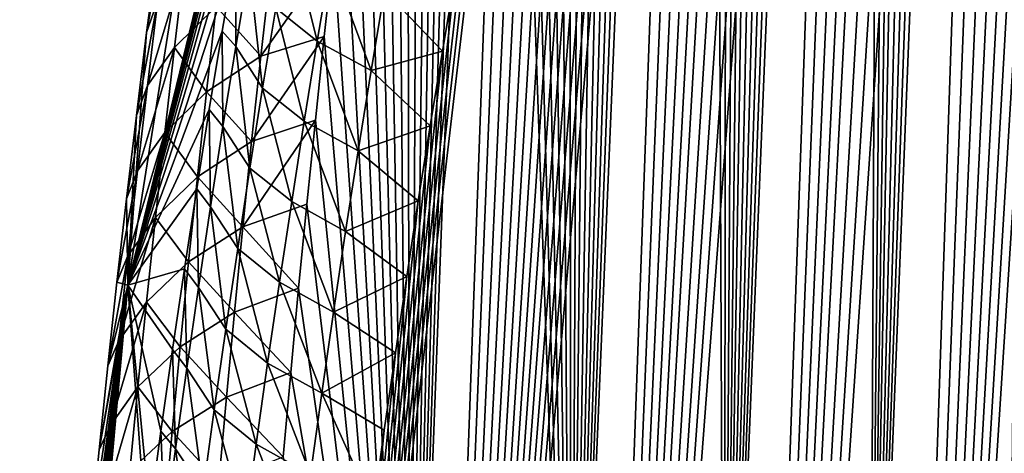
# Model space of a CAD drawing. Header units: metres. Extents: x -109 to 109, y -67 to 73.
# Tile 9 of 253: x -101.45 to -96.75, y -47.29 to -45.22. Entities that reach past the tile are written whole.
import ezdxf

# ---------------------------------------------------------------- set-up
doc = ezdxf.new("R2010")
doc.units = ezdxf.units.M
doc.layers.add('solid_508035_K244200000C76', color=7, linetype='CONTINUOUS')

msp = doc.modelspace()

# ---------------------------------------------------------------- linework, layer by layer
at = {"layer": 'solid_508035_K244200000C76'}
for points in [[(-97.396599, -50.010048, 42.171677), (-96.53054, -28.271523, 26.439938), (-96.648033, -28.65699, 26.600355)], [(-97.396599, -50.010048, 42.171677), (-96.741066, -49.836571, 42.839233), (-96.53054, -28.271523, 26.439938)], [(-97.396599, -50.010048, 42.171677), (-96.648033, -28.65699, 26.600355), (-96.768036, -29.059343, 26.77284)], [(-97.396599, -50.010048, 42.171677), (-96.768036, -29.059343, 26.77284), (-96.890602, -29.47757, 26.956608)], [(-97.396599, -50.010048, 42.171677), (-96.890602, -29.47757, 26.956608), (-97.015656, -29.91338, 27.15313)], [(-97.396599, -50.010048, 42.171677), (-97.015656, -29.91338, 27.15313), (-97.111015, -30.252888, 27.309835)], [(-97.396599, -50.010048, 42.171677), (-97.111015, -30.252888, 27.309835), (-97.207802, -30.60232, 27.473766)], [(-97.396599, -50.010048, 42.171677), (-97.207802, -30.60232, 27.473766), (-97.305962, -30.962303, 27.645477)], [(-98.089447, -50.128296, 41.50016), (-97.305962, -30.962303, 27.645477), (-97.405411, -31.333946, 27.825932)], [(-98.089447, -50.128296, 41.50016), (-97.396599, -50.010048, 42.171677), (-97.305962, -30.962303, 27.645477)], [(-98.089447, -50.128296, 41.50016), (-97.405411, -31.333946, 27.825932), (-97.506088, -31.718004, 28.015778)], [(-98.089447, -50.128296, 41.50016), (-97.506088, -31.718004, 28.015778), (-97.608116, -32.113308, 28.214005)], [(-98.089447, -50.128296, 41.50016), (-97.608116, -32.113308, 28.214005), (-97.711403, -32.520702, 28.421389)], [(-98.089447, -50.128296, 41.50016), (-97.711403, -32.520702, 28.421389), (-97.815773, -32.941479, 28.639082)], [(-98.089447, -50.128296, 41.50016), (-97.815773, -32.941479, 28.639082), (-97.899971, -33.288383, 28.821236)], [(-97.396645, -56.732815, 32.570538), (-95.980736, -33.319, 16.13994), (-95.878227, -33.119385, 15.891783)], [(-96.74115, -57.300751, 32.17923), (-97.396645, -56.732815, 32.570538), (-95.878227, -33.119385, 15.891783)], [(-98.089447, -50.128296, 41.50016), (-97.899971, -33.288383, 28.821236), (-97.984947, -33.643379, 29.009558)], [(-97.396645, -56.732815, 32.570538), (-96.085709, -33.53162, 16.397575), (-95.980736, -33.319, 16.13994)], [(-97.396645, -56.732815, 32.570538), (-96.193184, -33.756458, 16.664158), (-96.085709, -33.53162, 16.397575)], [(-98.089447, -50.128296, 41.50016), (-97.984947, -33.643379, 29.009558), (-98.070625, -34.006882, 29.204435)], [(-97.396645, -56.732815, 32.570538), (-96.303154, -33.99477, 16.940422), (-96.193184, -33.756458, 16.664158)], [(-98.089447, -50.128296, 41.50016), (-98.070625, -34.006882, 29.204435), (-98.156883, -34.379711, 29.406614)], [(-97.396645, -56.732815, 32.570538), (-96.415649, -34.247997, 17.227222), (-96.303154, -33.99477, 16.940422)], [(-97.396645, -56.732815, 32.570538), (-96.530693, -34.515209, 17.523952), (-96.415649, -34.247997, 17.227222)], [(-98.819588, -50.188793, 40.825218), (-98.156883, -34.379711, 29.406614), (-98.243607, -34.762703, 29.616838)], [(-98.819588, -50.188793, 40.825218), (-98.089447, -50.128296, 41.50016), (-98.156883, -34.379711, 29.406614)], [(-97.396645, -56.732815, 32.570538), (-96.64827, -34.797989, 17.83152), (-96.530693, -34.515209, 17.523952)], [(-98.819588, -50.188793, 40.825218), (-98.243607, -34.762703, 29.616838), (-98.330727, -35.156322, 29.835516)], [(-98.089478, -56.142262, 32.911308), (-96.768356, -35.097908, 18.150841), (-96.64827, -34.797989, 17.83152)], [(-97.396645, -56.732815, 32.570538), (-98.089478, -56.142262, 32.911308), (-96.64827, -34.797989, 17.83152)], [(-98.089478, -56.142262, 32.911308), (-96.891006, -35.413879, 18.48123), (-96.768356, -35.097908, 18.150841)], [(-98.819588, -50.188793, 40.825218), (-98.330727, -35.156322, 29.835516), (-98.418488, -35.559326, 30.06147)], [(-98.089478, -56.142262, 32.911308), (-97.016144, -35.747883, 18.823801), (-96.891006, -35.413879, 18.48123)], [(-98.819588, -50.188793, 40.825218), (-98.418488, -35.559326, 30.06147), (-98.506737, -35.972252, 30.295244)], [(-98.089478, -56.142262, 32.911308), (-97.111572, -36.011486, 19.089447), (-97.016144, -35.747883, 18.823801)], [(-98.819588, -50.188793, 40.825218), (-98.506737, -35.972252, 30.295244), (-98.595261, -36.395985, 30.537703)], [(-98.089478, -56.142262, 32.911308), (-97.208435, -36.285297, 19.361965), (-97.111572, -36.011486, 19.089447)], [(-98.089478, -56.142262, 32.911308), (-97.306664, -36.570045, 19.64175), (-97.208435, -36.285297, 19.361965)], [(-98.819588, -50.188793, 40.825218), (-98.595261, -36.395985, 30.537703), (-98.683823, -36.831402, 30.789707)], [(-98.089478, -56.142262, 32.911308), (-97.406189, -36.867012, 19.929508), (-97.306664, -36.570045, 19.64175)], [(-98.819588, -50.188793, 40.825218), (-98.683823, -36.831402, 30.789707), (-98.757614, -37.20385, 31.007534)], [(-98.819611, -55.528721, 33.198997), (-97.506935, -37.177052, 20.225718), (-97.406189, -36.867012, 19.929508)], [(-98.089478, -56.142262, 32.911308), (-98.819611, -55.528721, 33.198997), (-97.406189, -36.867012, 19.929508)], [(-98.819588, -50.188793, 40.825218), (-98.757614, -37.20385, 31.007534), (-98.831894, -37.585293, 31.232235)], [(-98.819611, -55.528721, 33.198997), (-97.609032, -37.498806, 20.529617), (-97.506935, -37.177052, 20.225718)], [(-98.819611, -55.528721, 33.198997), (-97.712379, -37.833321, 20.841755), (-97.609032, -37.498806, 20.529617)], [(-98.819588, -50.188793, 40.825218), (-98.831894, -37.585293, 31.232235), (-98.906403, -37.975067, 31.463526)], [(-98.819611, -55.528721, 33.198997), (-97.816818, -38.182137, 21.162971), (-97.712379, -37.833321, 20.841755)], [(-98.819588, -50.188793, 40.825218), (-98.906403, -37.975067, 31.463526), (-98.980743, -38.372417, 31.701164)], [(-98.819611, -55.528721, 33.198997), (-97.901085, -38.472271, 21.42691), (-97.816818, -38.182137, 21.162971)], [(-98.819588, -50.188793, 40.825218), (-98.980743, -38.372417, 31.701164), (-99.054535, -38.776604, 31.944906)], [(-98.819611, -55.528721, 33.198997), (-97.986137, -38.771034, 21.696392), (-97.901085, -38.472271, 21.42691)], [(-98.819611, -55.528721, 33.198997), (-98.071899, -39.078896, 21.971653), (-97.986137, -38.771034, 21.696392)], [(-98.819588, -50.188793, 40.825218), (-99.054535, -38.776604, 31.944906), (-99.127365, -39.186882, 32.194504)], [(-98.819611, -55.528721, 33.198997), (-98.158241, -39.396816, 22.253181), (-98.071899, -39.078896, 21.971653)], [(-98.819588, -50.188793, 40.825218), (-99.127365, -39.186882, 32.194504), (-99.188904, -39.543324, 32.413128)], [(-98.819611, -55.528721, 33.198997), (-98.245026, -39.725742, 22.541471), (-98.158241, -39.396816, 22.253181)], [(-99.586967, -50.188622, 40.147324), (-99.188904, -39.543324, 32.413128), (-99.250237, -39.905972, 32.636917)], [(-99.586967, -50.188622, 40.147324), (-98.819588, -50.188793, 40.825218), (-99.188904, -39.543324, 32.413128)], [(-99.586983, -54.891655, 33.430687), (-98.317619, -40.008736, 22.787132), (-98.245026, -39.725742, 22.541471)], [(-98.819611, -55.528721, 33.198997), (-99.586983, -54.891655, 33.430687), (-98.245026, -39.725742, 22.541471)], [(-99.586967, -50.188622, 40.147324), (-99.250237, -39.905972, 32.636917), (-99.311218, -40.274189, 32.865498)], [(-99.586983, -54.891655, 33.430687), (-98.39064, -40.298603, 23.037107), (-98.317619, -40.008736, 22.787132)], [(-99.586983, -54.891655, 33.430687), (-98.464043, -40.595623, 23.291533), (-98.39064, -40.298603, 23.037107)], [(-99.586967, -50.188622, 40.147324), (-99.311218, -40.274189, 32.865498), (-99.371567, -40.646973, 33.09832)], [(-99.586983, -54.891655, 33.430687), (-98.537704, -40.900497, 23.550764), (-98.464043, -40.595623, 23.291533)], [(-99.586967, -50.188622, 40.147324), (-99.371567, -40.646973, 33.09832), (-99.431015, -41.023315, 33.334831)], [(-100.93364, -46.484642, 32.548897), (-100.843452, -45.281342, 34.264023), (-100.030373, -40.822266, 28.584059)], [(-99.897652, -42.235088, 26.547031), (-100.93364, -46.484642, 32.548897), (-100.030373, -40.822266, 28.584059)], [(-100.843452, -45.281342, 34.264023), (-100.828659, -45.164593, 34.187687), (-100.030373, -40.822266, 28.584059)], [(-99.586983, -54.891655, 33.430687), (-98.611511, -41.213936, 23.815161), (-98.537704, -40.900497, 23.550764)], [(-99.586967, -50.188622, 40.147324), (-99.431015, -41.023315, 33.334831), (-99.489281, -41.402222, 33.574482)], [(-99.586983, -54.891655, 33.430687), (-98.685341, -41.53664, 24.085085), (-98.611511, -41.213936, 23.815161)], [(-99.586967, -50.188622, 40.147324), (-99.489281, -41.402222, 33.574482), (-99.546082, -41.782684, 33.816711)], [(-99.586983, -54.891655, 33.430687), (-98.759201, -41.869247, 24.36096), (-98.685341, -41.53664, 24.085085)], [(-99.586967, -50.188622, 40.147324), (-99.546082, -41.782684, 33.816711), (-99.601357, -42.164486, 34.061394)], [(-99.586983, -54.891655, 33.430687), (-98.833595, -42.211601, 24.643106), (-98.759201, -41.869247, 24.36096)], [(-99.586967, -50.188622, 40.147324), (-99.601357, -42.164486, 34.061394), (-99.655556, -42.549454, 34.309513)], [(-99.897652, -42.235088, 26.547031), (-99.943619, -42.447025, 26.722672), (-100.93364, -46.484642, 32.548897)], [(-99.586983, -54.891655, 33.430687), (-98.908234, -42.563137, 24.930935), (-98.833595, -42.211601, 24.643106)], [(-99.943619, -42.447025, 26.722672), (-100.015083, -42.784157, 27.000338), (-100.93364, -46.484642, 32.548897)], [(-99.586967, -50.188622, 40.147324), (-99.655556, -42.549454, 34.309513), (-99.708611, -42.93729, 34.56089)], [(-99.586983, -54.891655, 33.430687), (-98.982719, -42.92329, 25.223761), (-98.908234, -42.563137, 24.930935)], [(-100.015083, -42.784157, 27.000338), (-100.085526, -43.126099, 27.279869), (-100.93364, -46.484642, 32.548897)], [(-99.586967, -50.188622, 40.147324), (-99.708611, -42.93729, 34.56089), (-99.760384, -43.327488, 34.815228)], [(-99.586983, -54.891655, 33.430687), (-99.056641, -43.291508, 25.520905), (-98.982719, -42.92329, 25.223761)], [(-100.085526, -43.126099, 27.279869), (-100.154839, -43.472565, 27.561001), (-100.93364, -46.484642, 32.548897)], [(-99.586983, -54.891655, 33.430687), (-99.129585, -43.667225, 25.821697), (-99.056641, -43.291508, 25.520905)], [(-99.586967, -50.188622, 40.147324), (-99.760384, -43.327488, 34.815228), (-99.810753, -43.719547, 35.072227)], [(-100.154839, -43.472565, 27.561001), (-100.222946, -43.823414, 27.84358), (-100.93364, -46.484642, 32.548897)], [(-99.586983, -54.891655, 33.430687), (-99.191185, -43.995213, 26.082319), (-99.129585, -43.667225, 25.821697)], [(-99.586967, -50.188622, 40.147324), (-99.810753, -43.719547, 35.072227), (-99.859581, -44.112957, 35.331593)], [(-100.222946, -43.823414, 27.84358), (-100.289948, -44.179394, 28.128176), (-100.93364, -46.484642, 32.548897)], [(-100.391487, -54.230358, 33.603081), (-99.252571, -44.330231, 26.347036), (-99.191185, -43.995213, 26.082319)], [(-99.586983, -54.891655, 33.430687), (-100.391487, -54.230358, 33.603081), (-99.191185, -43.995213, 26.082319)], [(-99.586967, -50.188622, 40.147324), (-99.859581, -44.112957, 35.331593), (-99.906731, -44.507217, 35.593021)], [(-100.289948, -44.179394, 28.128176), (-100.355759, -44.540314, 28.414644), (-100.93364, -46.484642, 32.548897)], [(-100.391487, -54.230358, 33.603081), (-99.313599, -44.671665, 26.615353), (-99.252571, -44.330231, 26.347036)], [(-100.355759, -44.540314, 28.414644), (-100.42025, -44.905766, 28.702671), (-100.93364, -46.484642, 32.548897)], [(-99.586967, -50.188622, 40.147324), (-99.906731, -44.507217, 35.593021), (-99.952217, -44.902447, 35.856583)], [(-100.391487, -54.230358, 33.603081), (-99.373985, -45.0186, 26.886465), (-99.313599, -44.671665, 26.615353)], [(-100.739143, -44.718826, 34.287914), (-100.828659, -45.164593, 34.187687), (-100.843452, -45.281342, 34.264023)], [(-100.790558, -45.126163, 34.560349), (-100.739143, -44.718826, 34.287914), (-100.843452, -45.281342, 34.264023)], [(-100.163322, -44.785324, 27.796574), (-100.029602, -45.321796, 27.788668), (-100.227745, -45.165115, 28.086805)], [(-100.163322, -44.785324, 27.796574), (-99.965591, -44.940815, 27.49651), (-100.029602, -45.321796, 27.788668)], [(-100.42025, -44.905766, 28.702671), (-100.483322, -45.27533, 28.991932), (-100.93364, -46.484642, 32.548897)], [(-100.418411, -45.348118, 28.679783), (-100.483322, -45.27533, 28.991932), (-100.42025, -44.905766, 28.702671)], [(-100.355141, -44.967583, 28.391222), (-100.418411, -45.348118, 28.679783), (-100.42025, -44.905766, 28.702671)], [(-100.298935, -45.39407, 35.909698), (-99.996246, -45.299622, 36.122829), (-99.952217, -44.902447, 35.856583)], [(-100.298935, -45.39407, 35.909698), (-99.952217, -44.902447, 35.856583), (-100.253151, -44.98661, 35.635929)], [(-99.586967, -50.188622, 40.147324), (-99.952217, -44.902447, 35.856583), (-99.996246, -45.299622, 36.122829)], [(-100.662231, -44.947536, 34.872963), (-100.790558, -45.126163, 34.560349), (-100.839951, -45.533009, 34.833843)], [(-100.710632, -45.352741, 35.145088), (-100.662231, -44.947536, 34.872963), (-100.839951, -45.533009, 34.833843)], [(-100.51133, -45.157394, 35.408329), (-100.662231, -44.947536, 34.872963), (-100.710632, -45.352741, 35.145088)], [(-100.290215, -45.545891, 28.376131), (-100.418411, -45.348118, 28.679783), (-100.355141, -44.967583, 28.391222)], [(-100.227745, -45.165115, 28.086805), (-100.290215, -45.545891, 28.376131), (-100.355141, -44.967583, 28.391222)], [(-99.772949, -45.462299, 27.530607), (-100.029602, -45.321796, 27.788668), (-99.965591, -44.940815, 27.49651)], [(-99.709282, -45.080502, 27.236551), (-99.772949, -45.462299, 27.530607), (-99.965591, -44.940815, 27.49651)], [(-100.298935, -45.39407, 35.909698), (-100.253151, -44.98661, 35.635929), (-100.51133, -45.157394, 35.408329)], [(-100.391487, -54.230358, 33.603081), (-99.433449, -45.370113, 27.159576), (-99.373985, -45.0186, 26.886465)], [(-99.709282, -45.080502, 27.236551), (-99.373985, -45.0186, 26.886465), (-99.433449, -45.370113, 27.159576)], [(-99.709282, -45.080502, 27.236551), (-99.433449, -45.370113, 27.159576), (-99.772949, -45.462299, 27.530607)], [(-100.790558, -45.126163, 34.560349), (-100.843452, -45.281342, 34.264023), (-100.892372, -45.676899, 34.523724)], [(-100.839951, -45.533009, 34.833843), (-100.790558, -45.126163, 34.560349), (-100.892372, -45.676899, 34.523724)], [(-100.557381, -45.563335, 35.681789), (-100.51133, -45.157394, 35.408329), (-100.710632, -45.352741, 35.145088)], [(-100.298935, -45.39407, 35.909698), (-100.51133, -45.157394, 35.408329), (-100.557381, -45.563335, 35.681789)], [(-100.227745, -45.165115, 28.086805), (-100.09169, -45.703804, 28.079903), (-100.290215, -45.545891, 28.376131)], [(-100.227745, -45.165115, 28.086805), (-100.029602, -45.321796, 27.788668), (-100.09169, -45.703804, 28.079903)], [(-100.483322, -45.27533, 28.991932), (-100.544861, -45.64859, 29.282106), (-100.93364, -46.484642, 32.548897)], [(-100.892372, -45.676899, 34.523724), (-100.843452, -45.281342, 34.264023), (-100.93364, -46.484642, 32.548897)], [(-100.479691, -45.729591, 28.967461), (-100.544861, -45.64859, 29.282106), (-100.483322, -45.27533, 28.991932)], [(-100.418411, -45.348118, 28.679783), (-100.479691, -45.729591, 28.967461), (-100.483322, -45.27533, 28.991932)], [(-100.342796, -45.801014, 36.18457), (-100.038757, -45.698414, 36.391548), (-99.996246, -45.299622, 36.122829)], [(-100.342796, -45.801014, 36.18457), (-99.996246, -45.299622, 36.122829), (-100.298935, -45.39407, 35.909698)], [(-99.834702, -45.845177, 27.823713), (-100.09169, -45.703804, 28.079903), (-100.029602, -45.321796, 27.788668)], [(-99.586967, -50.188622, 40.147324), (-99.996246, -45.299622, 36.122829), (-100.038757, -45.698414, 36.391548)], [(-99.772949, -45.462299, 27.530607), (-99.834702, -45.845177, 27.823713), (-100.029602, -45.321796, 27.788668)], [(-100.710632, -45.352741, 35.145088), (-100.839951, -45.533009, 34.833843), (-100.887321, -45.939365, 35.108379)], [(-100.757072, -45.757454, 35.418259), (-100.710632, -45.352741, 35.145088), (-100.887321, -45.939365, 35.108379)], [(-100.557381, -45.563335, 35.681789), (-100.710632, -45.352741, 35.145088), (-100.757072, -45.757454, 35.418259)], [(-100.350739, -45.927628, 28.664568), (-100.479691, -45.729591, 28.967461), (-100.418411, -45.348118, 28.679783)], [(-100.290215, -45.545891, 28.376131), (-100.350739, -45.927628, 28.664568), (-100.418411, -45.348118, 28.679783)], [(-100.391487, -54.230358, 33.603081), (-99.491707, -45.725277, 27.433891), (-99.433449, -45.370113, 27.159576)], [(-99.772949, -45.462299, 27.530607), (-99.433449, -45.370113, 27.159576), (-99.491707, -45.725277, 27.433891)], [(-100.342796, -45.801014, 36.18457), (-100.298935, -45.39407, 35.909698), (-100.557381, -45.563335, 35.681789)], [(-99.772949, -45.462299, 27.530607), (-99.491707, -45.725277, 27.433891), (-99.834702, -45.845177, 27.823713)], [(-100.839951, -45.533009, 34.833843), (-100.892372, -45.676899, 34.523724), (-100.939491, -46.073009, 34.785412)], [(-100.887321, -45.939365, 35.108379), (-100.839951, -45.533009, 34.833843), (-100.939491, -46.073009, 34.785412)], [(-100.601501, -45.968777, 35.95631), (-100.557381, -45.563335, 35.681789), (-100.757072, -45.757454, 35.418259)], [(-100.342796, -45.801014, 36.18457), (-100.557381, -45.563335, 35.681789), (-100.601501, -45.968777, 35.95631)], [(-100.290215, -45.545891, 28.376131), (-100.151855, -46.086811, 28.370226), (-100.350739, -45.927628, 28.664568)], [(-100.290215, -45.545891, 28.376131), (-100.09169, -45.703804, 28.079903), (-100.151855, -46.086811, 28.370226)], [(-100.544861, -45.64859, 29.282106), (-100.604782, -46.025238, 29.572947), (-100.93364, -46.484642, 32.548897)], [(-100.539009, -46.11198, 29.254274), (-100.604782, -46.025238, 29.572947), (-100.544861, -45.64859, 29.282106)], [(-100.479691, -45.729591, 28.967461), (-100.539009, -46.11198, 29.254274), (-100.544861, -45.64859, 29.282106)], [(-100.939491, -46.073009, 34.785412), (-100.892372, -45.676899, 34.523724), (-100.93364, -46.484642, 32.548897)], [(-100.384758, -46.207447, 36.460522), (-100.079666, -46.098438, 36.662502), (-100.038757, -45.698414, 36.391548)], [(-100.384758, -46.207447, 36.460522), (-100.038757, -45.698414, 36.391548), (-100.342796, -45.801014, 36.18457)], [(-99.894547, -46.229099, 28.115887), (-100.151855, -46.086811, 28.370226), (-100.09169, -45.703804, 28.079903)], [(-99.834702, -45.845177, 27.823713), (-99.894547, -46.229099, 28.115887), (-100.09169, -45.703804, 28.079903)], [(-99.586967, -50.188622, 40.147324), (-100.038757, -45.698414, 36.391548), (-100.079666, -46.098438, 36.662502)], [(-100.757072, -45.757454, 35.418259), (-100.887321, -45.939365, 35.108379), (-100.932686, -46.345234, 35.383938)], [(-100.801552, -46.161678, 35.692459), (-100.757072, -45.757454, 35.418259), (-100.932686, -46.345234, 35.383938)], [(-100.601501, -45.968777, 35.95631), (-100.757072, -45.757454, 35.418259), (-100.801552, -46.161678, 35.692459)], [(-100.409332, -46.310303, 28.952133), (-100.539009, -46.11198, 29.254274), (-100.479691, -45.729591, 28.967461)], [(-100.350739, -45.927628, 28.664568), (-100.409332, -46.310303, 28.952133), (-100.479691, -45.729591, 28.967461)], [(-100.391487, -54.230358, 33.603081), (-99.54847, -46.083168, 27.708616), (-99.491707, -45.725277, 27.433891)], [(-99.834702, -45.845177, 27.823713), (-99.491707, -45.725277, 27.433891), (-99.54847, -46.083168, 27.708616)], [(-100.384758, -46.207447, 36.460522), (-100.342796, -45.801014, 36.18457), (-100.601501, -45.968777, 35.95631)], [(-99.834702, -45.845177, 27.823713), (-99.54847, -46.083168, 27.708616), (-99.894547, -46.229099, 28.115887)], [(-100.887321, -45.939365, 35.108379), (-100.939491, -46.073009, 34.785412), (-100.984909, -46.47057, 35.049751)], [(-100.932686, -46.345234, 35.383938), (-100.887321, -45.939365, 35.108379), (-100.984909, -46.47057, 35.049751)], [(-100.350739, -45.927628, 28.664568), (-100.210106, -46.470798, 28.659657), (-100.409332, -46.310303, 28.952133)], [(-100.350739, -45.927628, 28.664568), (-100.151855, -46.086811, 28.370226), (-100.210106, -46.470798, 28.659657)], [(-100.643692, -46.373726, 36.231869), (-100.601501, -45.968777, 35.95631), (-100.801552, -46.161678, 35.692459)], [(-100.384758, -46.207447, 36.460522), (-100.601501, -45.968777, 35.95631), (-100.643692, -46.373726, 36.231869)], [(-100.604782, -46.025238, 29.572947), (-100.663193, -46.406212, 29.865088), (-100.93364, -46.484642, 32.548897)], [(-100.596367, -46.495255, 29.540239), (-100.663193, -46.406212, 29.865088), (-100.604782, -46.025238, 29.572947)], [(-100.539009, -46.11198, 29.254274), (-100.596367, -46.495255, 29.540239), (-100.604782, -46.025238, 29.572947)], [(-100.984909, -46.47057, 35.049751), (-100.939491, -46.073009, 34.785412), (-100.93364, -46.484642, 32.548897)], [(-100.391487, -54.230358, 33.603081), (-99.603661, -46.443523, 27.983536), (-99.54847, -46.083168, 27.708616)], [(-99.952499, -46.61404, 28.407139), (-100.210106, -46.470798, 28.659657), (-100.151855, -46.086811, 28.370226)], [(-99.894547, -46.229099, 28.115887), (-99.952499, -46.61404, 28.407139), (-100.151855, -46.086811, 28.370226)], [(-99.894547, -46.229099, 28.115887), (-99.54847, -46.083168, 27.708616), (-99.603661, -46.443523, 27.983536)], [(-100.465996, -46.693886, 29.23884), (-100.596367, -46.495255, 29.540239), (-100.539009, -46.11198, 29.254274)], [(-100.409332, -46.310303, 28.952133), (-100.465996, -46.693886, 29.23884), (-100.539009, -46.11198, 29.254274)], [(-100.384758, -46.207447, 36.460522), (-100.118896, -46.499317, 36.935436), (-100.079666, -46.098438, 36.662502)], [(-99.586967, -50.188622, 40.147324), (-100.079666, -46.098438, 36.662502), (-100.118896, -46.499317, 36.935436)], [(-100.801552, -46.161678, 35.692459), (-100.932686, -46.345234, 35.383938), (-100.976044, -46.750614, 35.660496)], [(-100.844086, -46.565422, 35.96767), (-100.801552, -46.161678, 35.692459), (-100.976044, -46.750614, 35.660496)], [(-100.643692, -46.373726, 36.231869), (-100.801552, -46.161678, 35.692459), (-100.844086, -46.565422, 35.96767)], [(-100.424812, -46.613369, 36.73753), (-100.384758, -46.207447, 36.460522), (-100.643692, -46.373726, 36.231869)], [(-100.424812, -46.613369, 36.73753), (-100.118896, -46.499317, 36.935436), (-100.384758, -46.207447, 36.460522)], [(-99.894547, -46.229099, 28.115887), (-99.603661, -46.443523, 27.983536), (-99.952499, -46.61404, 28.407139)], [(-100.409332, -46.310303, 28.952133), (-100.266441, -46.855732, 28.94821), (-100.465996, -46.693886, 29.23884)], [(-100.409332, -46.310303, 28.952133), (-100.210106, -46.470798, 28.659657), (-100.266441, -46.855732, 28.94821)], [(-100.932686, -46.345234, 35.383938), (-100.984909, -46.47057, 35.049751), (-101.028572, -46.869453, 35.316662)], [(-100.976044, -46.750614, 35.660496), (-100.932686, -46.345234, 35.383938), (-101.028572, -46.869453, 35.316662)], [(-100.683968, -46.778175, 36.508446), (-100.643692, -46.373726, 36.231869), (-100.844086, -46.565422, 35.96767)], [(-100.424812, -46.613369, 36.73753), (-100.643692, -46.373726, 36.231869), (-100.683968, -46.778175, 36.508446)], [(-100.663193, -46.406212, 29.865088), (-100.720032, -46.791428, 30.158468), (-100.93364, -46.484642, 32.548897)], [(-100.651764, -46.879395, 29.825371), (-100.720032, -46.791428, 30.158468), (-100.663193, -46.406212, 29.865088)], [(-100.596367, -46.495255, 29.540239), (-100.651764, -46.879395, 29.825371), (-100.663193, -46.406212, 29.865088)], [(-100.391487, -54.230358, 33.603081), (-99.65773, -46.807896, 28.260031), (-99.603661, -46.443523, 27.983536)], [(-99.952499, -46.61404, 28.407139), (-99.603661, -46.443523, 27.983536), (-99.65773, -46.807896, 28.260031)], [(-101.448524, -52.150959, 36.516495), (-101.42804, -51.571136, 37.34457), (-100.93364, -46.484642, 32.548897)], [(-100.843445, -47.68478, 30.831553), (-101.448524, -52.150959, 36.516495), (-100.93364, -46.484642, 32.548897)], [(-101.42804, -51.571136, 37.34457), (-101.321907, -50.260822, 37.652302), (-100.93364, -46.484642, 32.548897)], [(-101.321907, -50.260822, 37.652302), (-101.297081, -49.895393, 37.394901), (-100.93364, -46.484642, 32.548897)], [(-101.297081, -49.895393, 37.394901), (-101.270615, -49.530102, 37.138988), (-100.93364, -46.484642, 32.548897)], [(-101.270615, -49.530102, 37.138988), (-101.242508, -49.164948, 36.884571), (-100.93364, -46.484642, 32.548897)], [(-101.242508, -49.164948, 36.884571), (-101.212776, -48.799938, 36.631641), (-100.93364, -46.484642, 32.548897)], [(-101.212776, -48.799938, 36.631641), (-101.181427, -48.435085, 36.380199), (-100.93364, -46.484642, 32.548897)], [(-101.181427, -48.435085, 36.380199), (-101.148445, -48.070087, 36.130028), (-100.93364, -46.484642, 32.548897)], [(-101.148445, -48.070087, 36.130028), (-101.110397, -47.669609, 35.857082), (-100.93364, -46.484642, 32.548897)], [(-101.110397, -47.669609, 35.857082), (-101.070419, -47.269264, 35.585869), (-100.93364, -46.484642, 32.548897)], [(-101.070419, -47.269264, 35.585869), (-101.028572, -46.869453, 35.316662), (-100.93364, -46.484642, 32.548897)], [(-101.028572, -46.869453, 35.316662), (-100.984909, -46.47057, 35.049751), (-100.93364, -46.484642, 32.548897)], [(-100.828575, -47.572498, 30.747494), (-100.843445, -47.68478, 30.831553), (-100.93364, -46.484642, 32.548897)], [(-100.775192, -47.180363, 30.452726), (-100.828575, -47.572498, 30.747494), (-100.93364, -46.484642, 32.548897)], [(-100.720032, -46.791428, 30.158468), (-100.775192, -47.180363, 30.452726), (-100.93364, -46.484642, 32.548897)], [(-100.520744, -47.078358, 29.524704), (-100.651764, -46.879395, 29.825371), (-100.596367, -46.495255, 29.540239)], [(-100.465996, -46.693886, 29.23884), (-100.520744, -47.078358, 29.524704), (-100.596367, -46.495255, 29.540239)], [(-100.424812, -46.613369, 36.73753), (-100.156364, -46.900661, 37.210117), (-100.118896, -46.499317, 36.935436)], [(-100.00856, -46.999973, 28.697487), (-100.266441, -46.855732, 28.94821), (-100.210106, -46.470798, 28.659657)], [(-99.952499, -46.61404, 28.407139), (-100.00856, -46.999973, 28.697487), (-100.210106, -46.470798, 28.659657)], [(-99.586967, -50.188622, 40.147324), (-100.118896, -46.499317, 36.935436), (-100.156364, -46.900661, 37.210117)], [(-100.844086, -46.565422, 35.96767), (-100.976044, -46.750614, 35.660496), (-101.017395, -47.155518, 35.93803)], [(-100.884674, -46.968678, 36.243866), (-100.844086, -46.565422, 35.96767), (-101.017395, -47.155518, 35.93803)], [(-100.683968, -46.778175, 36.508446), (-100.844086, -46.565422, 35.96767), (-100.884674, -46.968678, 36.243866)], [(-100.462967, -47.01878, 37.015579), (-100.424812, -46.613369, 36.73753), (-100.683968, -46.778175, 36.508446)], [(-100.462967, -47.01878, 37.015579), (-100.156364, -46.900661, 37.210117), (-100.424812, -46.613369, 36.73753)], [(-99.952499, -46.61404, 28.407139), (-99.65773, -46.807896, 28.260031), (-100.00856, -46.999973, 28.697487)], [(-100.465996, -46.693886, 29.23884), (-100.320885, -47.241589, 29.235897), (-100.520744, -47.078358, 29.524704)], [(-100.465996, -46.693886, 29.23884), (-100.266441, -46.855732, 28.94821), (-100.320885, -47.241589, 29.235897)], [(-100.976044, -46.750614, 35.660496), (-101.028572, -46.869453, 35.316662), (-101.070419, -47.269264, 35.585869)], [(-101.017395, -47.155518, 35.93803), (-100.976044, -46.750614, 35.660496), (-101.070419, -47.269264, 35.585869)], [(-100.722321, -47.182133, 36.786022), (-100.683968, -46.778175, 36.508446), (-100.884674, -46.968678, 36.243866)], [(-100.705223, -47.264374, 30.109688), (-100.775192, -47.180363, 30.452726), (-100.720032, -46.791428, 30.158468)], [(-100.462967, -47.01878, 37.015579), (-100.683968, -46.778175, 36.508446), (-100.722321, -47.182133, 36.786022)], [(-100.651764, -46.879395, 29.825371), (-100.705223, -47.264374, 30.109688), (-100.720032, -46.791428, 30.158468)], [(-100.391487, -54.230358, 33.603081), (-99.710625, -47.176086, 28.537935), (-99.65773, -46.807896, 28.260031)], [(-100.00856, -46.999973, 28.697487), (-99.65773, -46.807896, 28.260031), (-99.710625, -47.176086, 28.537935)], [(-100.573578, -47.463692, 29.809742), (-100.705223, -47.264374, 30.109688), (-100.651764, -46.879395, 29.825371)], [(-100.520744, -47.078358, 29.524704), (-100.573578, -47.463692, 29.809742), (-100.651764, -46.879395, 29.825371)], [(-100.062737, -47.386871, 28.986944), (-100.320885, -47.241589, 29.235897), (-100.266441, -46.855732, 28.94821)], [(-100.00856, -46.999973, 28.697487), (-100.062737, -47.386871, 28.986944), (-100.266441, -46.855732, 28.94821)], [(-100.462967, -47.01878, 37.015579), (-100.191994, -47.30209, 37.486294), (-100.156364, -46.900661, 37.210117)], [(-99.586967, -50.188622, 40.147324), (-100.156364, -46.900661, 37.210117), (-100.191994, -47.30209, 37.486294)], [(-100.884674, -46.968678, 36.243866), (-101.017395, -47.155518, 35.93803), (-101.056755, -47.559937, 36.21653)], [(-100.923309, -47.371452, 36.52103), (-100.884674, -46.968678, 36.243866), (-101.056755, -47.559937, 36.21653)], [(-100.722321, -47.182133, 36.786022), (-100.884674, -46.968678, 36.243866), (-100.923309, -47.371452, 36.52103)], [(-100.499222, -47.423672, 37.294651), (-100.462967, -47.01878, 37.015579), (-100.722321, -47.182133, 36.786022)], [(-100.499222, -47.423672, 37.294651), (-100.191994, -47.30209, 37.486294), (-100.462967, -47.01878, 37.015579)], [(-100.00856, -46.999973, 28.697487), (-99.762215, -47.547718, 28.816938), (-100.062737, -47.386871, 28.986944)], [(-100.00856, -46.999973, 28.697487), (-99.710625, -47.176086, 28.537935), (-99.762215, -47.547718, 28.816938)], [(-100.520744, -47.078358, 29.524704), (-100.373428, -47.628342, 29.522736), (-100.573578, -47.463692, 29.809742)], [(-100.520744, -47.078358, 29.524704), (-100.320885, -47.241589, 29.235897), (-100.373428, -47.628342, 29.522736)], [(-101.017395, -47.155518, 35.93803), (-101.070419, -47.269264, 35.585869), (-101.110397, -47.669609, 35.857082)], [(-101.056755, -47.559937, 36.21653), (-101.017395, -47.155518, 35.93803), (-101.110397, -47.669609, 35.857082)], [(-100.758751, -47.58559, 37.064587), (-100.722321, -47.182133, 36.786022), (-100.923309, -47.371452, 36.52103)], [(-100.756737, -47.650177, 30.3932), (-100.828575, -47.572498, 30.747494), (-100.775192, -47.180363, 30.452726)], [(-100.705223, -47.264374, 30.109688), (-100.756737, -47.650177, 30.3932), (-100.775192, -47.180363, 30.452726)], [(-100.499222, -47.423672, 37.294651), (-100.722321, -47.182133, 36.786022), (-100.758751, -47.58559, 37.064587)], [(-100.391487, -54.230358, 33.603081), (-99.762215, -47.547718, 28.816938), (-99.710625, -47.176086, 28.537935)], [(-100.624504, -47.849869, 30.093966), (-100.756737, -47.650177, 30.3932), (-100.705223, -47.264374, 30.109688)], [(-100.573578, -47.463692, 29.809742), (-100.624504, -47.849869, 30.093966), (-100.705223, -47.264374, 30.109688)], [(-100.115028, -47.774712, 29.275524), (-100.373428, -47.628342, 29.522736), (-100.320885, -47.241589, 29.235897)], [(-100.062737, -47.386871, 28.986944), (-100.115028, -47.774712, 29.275524), (-100.320885, -47.241589, 29.235897)]]:
    msp.add_3dface(points, dxfattribs=at)

doc.saveas('drawing.dxf')
